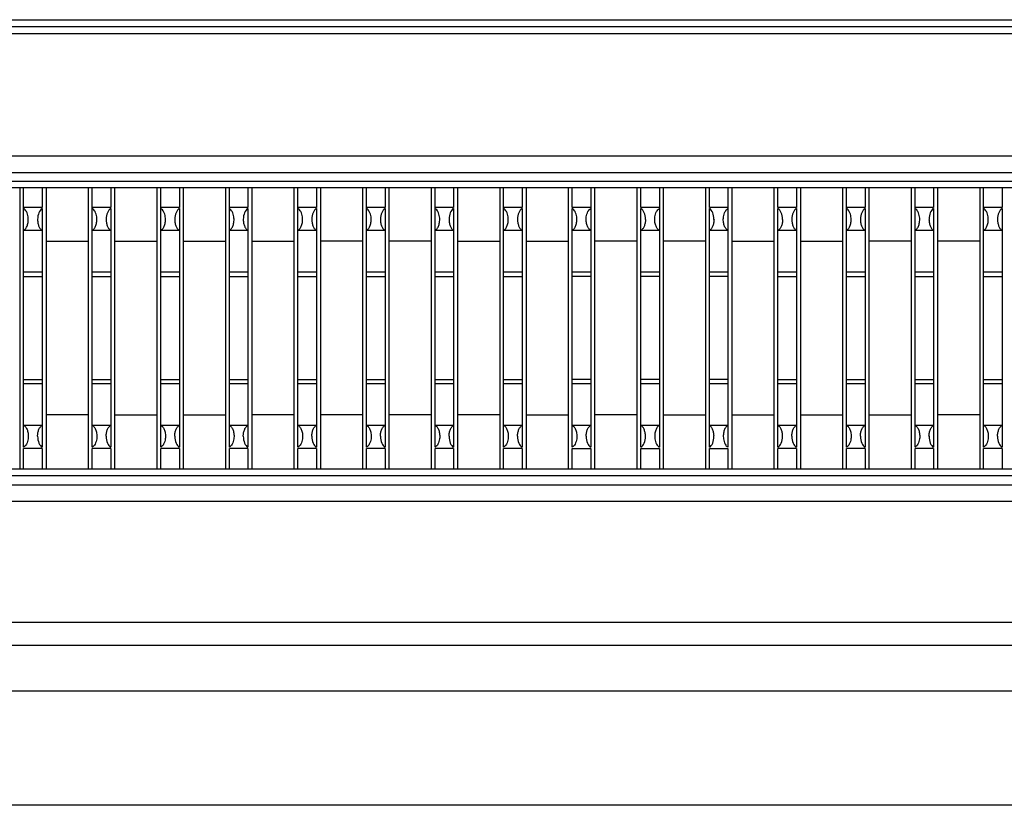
# Model space of a CAD drawing. Header units: inches. Extents: x 0 to 34, y 0 to 22.
# Tile 32 of 55: x 22.91 to 23.334, y 6.203 to 6.541. Entities that reach past the tile are written whole.
import ezdxf

# ---------------------------------------------------------------- set-up
doc = ezdxf.new("R2010")
doc.units = ezdxf.units.IN
doc.header["$LTSCALE"] = 1.87
doc.header["$MEASUREMENT"] = 0
doc.layers.get('0').update_dxf_attribs({"linetype": 'CONTINUOUS'})

msp = doc.modelspace()

# ---------------------------------------------------------------- linework, layer by layer
at = {"color": 7, "linetype": 'CONTINUOUS'}
for p, q in [((21.16824, 6.5411), (24.60515, 6.5411)), ((21.16825, 6.5381), (24.60515, 6.5381)), ((21.16825, 6.5351), (24.60515, 6.5351)), ((21.16789, 6.48245), (24.60549, 6.48245)), ((21.16783, 6.47525), (24.60556, 6.47525)), ((24.60556, 6.4715), (21.16783, 6.4715)), ((24.60571, 6.4687), (21.16768, 6.4687)), ((22.90998, 6.4687), (22.90998, 6.3478)), ((22.91169, 6.35707), (22.91169, 6.4687)), ((22.91968, 6.4687), (22.91968, 6.46022)), ((22.92149, 6.3478), (22.92149, 6.4687)), ((22.93951, 6.4687), (22.93951, 6.3478)), ((22.94122, 6.35707), (22.94122, 6.4687)), ((22.94921, 6.4687), (22.94921, 6.46022)), ((22.95102, 6.3478), (22.95102, 6.4687)), ((22.96903, 6.4687), (22.96903, 6.3478)), ((22.97075, 6.35707), (22.97074, 6.4687)), ((22.97874, 6.4687), (22.97874, 6.46022)), ((22.98055, 6.3478), (22.98055, 6.4687)), ((22.99856, 6.4687), (22.99856, 6.3478)), ((23.00027, 6.35707), (23.00027, 6.4687)), ((23.00826, 6.4687), (23.00827, 6.46022)), ((23.01008, 6.3478), (23.01008, 6.4687)), ((23.02809, 6.4687), (23.02809, 6.3478)), ((23.0298, 6.35707), (23.0298, 6.4687)), ((23.03779, 6.4687), (23.03779, 6.46022)), ((23.0396, 6.3478), (23.0396, 6.4687)), ((23.05762, 6.4687), (23.05762, 6.3478)), ((23.05933, 6.35707), (23.05933, 6.4687)), ((23.06732, 6.4687), (23.06732, 6.46022)), ((23.06913, 6.3478), (23.06913, 6.4687)), ((23.08714, 6.4687), (23.08714, 6.3478)), ((23.08886, 6.35707), (23.08886, 6.4687)), ((23.09685, 6.4687), (23.09685, 6.46022)), ((23.09866, 6.3478), (23.09866, 6.4687)), ((23.11667, 6.4687), (23.11667, 6.3478)), ((23.11838, 6.35707), (23.11838, 6.4687)), ((23.12637, 6.4687), (23.12638, 6.46022)), ((23.12819, 6.3478), (23.12819, 6.4687)), ((23.1462, 6.4687), (23.1462, 6.3478)), ((23.14791, 6.46022), (23.14791, 6.4687)), ((23.1559, 6.4687), (23.1559, 6.35707)), ((23.15771, 6.3478), (23.15771, 6.4687)), ((23.17573, 6.4687), (23.17573, 6.3478)), ((23.17744, 6.46022), (23.17744, 6.4687)), ((23.18543, 6.4687), (23.18543, 6.35707)), ((23.18724, 6.3478), (23.18724, 6.4687)), ((23.20525, 6.4687), (23.20525, 6.3478)), ((23.20697, 6.46022), (23.20697, 6.4687)), ((23.21496, 6.4687), (23.21496, 6.35707)), ((23.21677, 6.3478), (23.21677, 6.4687)), ((23.23478, 6.4687), (23.23478, 6.3478)), ((23.23649, 6.46022), (23.23649, 6.4687)), ((23.24449, 6.4687), (23.24449, 6.46022)), ((23.2463, 6.3478), (23.2463, 6.4687)), ((23.26431, 6.4687), (23.26431, 6.3478)), ((23.26602, 6.35707), (23.26602, 6.4687)), ((23.27401, 6.4687), (23.27401, 6.46022)), ((23.27582, 6.3478), (23.27582, 6.4687)), ((23.29384, 6.4687), (23.29384, 6.3478)), ((23.29555, 6.35707), (23.29555, 6.4687)), ((23.30354, 6.4687), (23.30354, 6.46022)), ((23.30535, 6.3478), (23.30535, 6.4687)), ((23.32337, 6.4687), (23.32337, 6.3478)), ((23.32508, 6.35707), (23.32508, 6.4687)), ((23.33307, 6.4687), (23.33307, 6.46022)), ((22.91968, 6.46022), (22.91169, 6.46022)), ((22.91968, 6.45979), (22.91968, 6.35707)), ((22.94921, 6.46022), (22.94122, 6.46022)), ((22.94921, 6.45979), (22.94921, 6.35707)), ((22.97874, 6.46022), (22.97075, 6.46022)), ((22.97874, 6.45979), (22.97874, 6.35707)), ((23.00827, 6.46022), (23.00027, 6.46022)), ((23.00827, 6.45979), (23.00827, 6.35707)), ((23.03779, 6.46022), (23.0298, 6.46022)), ((23.03779, 6.45979), (23.03779, 6.35707)), ((23.06732, 6.46022), (23.05933, 6.46022)), ((23.06732, 6.45979), (23.06732, 6.35707)), ((23.09685, 6.46022), (23.08886, 6.46022)), ((23.09685, 6.45979), (23.09685, 6.35707)), ((23.12638, 6.46022), (23.11838, 6.46022)), ((23.12638, 6.45979), (23.12638, 6.35707)), ((23.1559, 6.46022), (23.14791, 6.46022)), ((23.14791, 6.35707), (23.14791, 6.45979)), ((23.18543, 6.46022), (23.17744, 6.46022)), ((23.17744, 6.35707), (23.17744, 6.45979)), ((23.21496, 6.46022), (23.20697, 6.46022)), ((23.20697, 6.35707), (23.20697, 6.45979)), ((23.24449, 6.46022), (23.2365, 6.46022)), ((23.2365, 6.35707), (23.2365, 6.45979)), ((23.24449, 6.45979), (23.24449, 6.35707)), ((23.27401, 6.46022), (23.26602, 6.46022)), ((23.27401, 6.45979), (23.27401, 6.35707)), ((23.30354, 6.46022), (23.29555, 6.46022)), ((23.30354, 6.45979), (23.30354, 6.35707)), ((23.33307, 6.46022), (23.32508, 6.46022)), ((23.33307, 6.45979), (23.33307, 6.35707)), ((22.91169, 6.45052), (22.91968, 6.45052)), ((22.94122, 6.45052), (22.94921, 6.45052)), ((22.97075, 6.45052), (22.97874, 6.45052)), ((23.00027, 6.45052), (23.00827, 6.45052)), ((23.0298, 6.45052), (23.03779, 6.45052)), ((23.05933, 6.45052), (23.06732, 6.45052)), ((23.08886, 6.45052), (23.09685, 6.45052)), ((23.11838, 6.45052), (23.12638, 6.45052)), ((23.14791, 6.45052), (23.1559, 6.45052)), ((23.17744, 6.45052), (23.18543, 6.45052)), ((23.20697, 6.45052), (23.21496, 6.45052)), ((23.2365, 6.45052), (23.24449, 6.45052)), ((23.26602, 6.45052), (23.27401, 6.45052)), ((23.29555, 6.45052), (23.30354, 6.45052)), ((23.32508, 6.45052), (23.33307, 6.45052)), ((22.92149, 6.44583), (22.93951, 6.44583)), ((22.95102, 6.44583), (22.96903, 6.44583)), ((22.98055, 6.44583), (22.99856, 6.44583)), ((23.01008, 6.44583), (23.02809, 6.44583)), ((23.05762, 6.44583), (23.0396, 6.44583)), ((23.08714, 6.44583), (23.06913, 6.44583)), ((23.09866, 6.44583), (23.11667, 6.44583)), ((23.12819, 6.44583), (23.1462, 6.44583)), ((23.17573, 6.44583), (23.15771, 6.44583)), ((23.20525, 6.44583), (23.18724, 6.44583)), ((23.21677, 6.44583), (23.23478, 6.44583)), ((23.2463, 6.44583), (23.26431, 6.44583)), ((23.29384, 6.44583), (23.27582, 6.44583)), ((23.32336, 6.44583), (23.30535, 6.44583)), ((22.91968, 6.43238), (22.91169, 6.43238)), ((22.94921, 6.43238), (22.94122, 6.43238)), ((22.97874, 6.43238), (22.97075, 6.43238)), ((23.00827, 6.43238), (23.00027, 6.43238)), ((23.03779, 6.43238), (23.0298, 6.43238)), ((23.06732, 6.43238), (23.05933, 6.43238)), ((23.09685, 6.43238), (23.08886, 6.43238)), ((23.12638, 6.43238), (23.11838, 6.43238)), ((23.1559, 6.43238), (23.14791, 6.43238)), ((23.18543, 6.43238), (23.17744, 6.43238)), ((23.21496, 6.43238), (23.20697, 6.43238)), ((23.24449, 6.43238), (23.23649, 6.43238)), ((23.27401, 6.43238), (23.26602, 6.43238)), ((23.30354, 6.43238), (23.29555, 6.43238)), ((23.33307, 6.43238), (23.32508, 6.43238)), ((22.91169, 6.43058), (22.91968, 6.43058)), ((22.94122, 6.43058), (22.94921, 6.43058)), ((22.97075, 6.43058), (22.97874, 6.43058)), ((23.00027, 6.43058), (23.00827, 6.43058)), ((23.0298, 6.43058), (23.03779, 6.43058)), ((23.05933, 6.43058), (23.06732, 6.43058)), ((23.08886, 6.43058), (23.09685, 6.43058)), ((23.11838, 6.43058), (23.12638, 6.43058)), ((23.1559, 6.43058), (23.14791, 6.43058)), ((23.18543, 6.43058), (23.17744, 6.43058)), ((23.21496, 6.43058), (23.20697, 6.43058)), ((23.23649, 6.43058), (23.24449, 6.43058)), ((23.26602, 6.43058), (23.27401, 6.43058)), ((23.29555, 6.43058), (23.30354, 6.43058)), ((23.32508, 6.43058), (23.33307, 6.43058)), ((22.91169, 6.38628), (22.91968, 6.38628)), ((22.94122, 6.38628), (22.94921, 6.38628)), ((22.97075, 6.38628), (22.97874, 6.38628)), ((23.00027, 6.38628), (23.00827, 6.38628)), ((23.0298, 6.38628), (23.03779, 6.38628)), ((23.05933, 6.38628), (23.06732, 6.38628)), ((23.08886, 6.38628), (23.09685, 6.38628)), ((23.11838, 6.38628), (23.12638, 6.38628)), ((23.1559, 6.38628), (23.14791, 6.38628)), ((23.18543, 6.38628), (23.17744, 6.38628)), ((23.21496, 6.38628), (23.20697, 6.38628)), ((23.23649, 6.38628), (23.24449, 6.38628)), ((23.26602, 6.38628), (23.27401, 6.38628)), ((23.29555, 6.38628), (23.30354, 6.38628)), ((23.32508, 6.38628), (23.33307, 6.38628)), ((22.91169, 6.38448), (22.91968, 6.38448)), ((22.94122, 6.38448), (22.94921, 6.38448)), ((22.97075, 6.38448), (22.97874, 6.38448)), ((23.00027, 6.38448), (23.00827, 6.38448)), ((23.0298, 6.38448), (23.03779, 6.38448)), ((23.05933, 6.38448), (23.06732, 6.38448)), ((23.08886, 6.38448), (23.09685, 6.38448)), ((23.11838, 6.38448), (23.12638, 6.38448)), ((23.14791, 6.38448), (23.1559, 6.38448)), ((23.17744, 6.38448), (23.18543, 6.38448)), ((23.20697, 6.38448), (23.21496, 6.38448)), ((23.23649, 6.38448), (23.24449, 6.38448)), ((23.26602, 6.38448), (23.27401, 6.38448)), ((23.29555, 6.38448), (23.30354, 6.38448)), ((23.32508, 6.38448), (23.33307, 6.38448)), ((22.93951, 6.37103), (22.92149, 6.37103)), ((22.95102, 6.37103), (22.96903, 6.37103)), ((22.98055, 6.37103), (22.99856, 6.37103)), ((23.02809, 6.37103), (23.01008, 6.37103)), ((23.05762, 6.37103), (23.0396, 6.37103)), ((23.08714, 6.37103), (23.06913, 6.37103)), ((23.11667, 6.37103), (23.09866, 6.37103)), ((23.12819, 6.37103), (23.1462, 6.37103)), ((23.17573, 6.37103), (23.15771, 6.37103)), ((23.18724, 6.37103), (23.20525, 6.37103)), ((23.21677, 6.37103), (23.23478, 6.37103)), ((23.2463, 6.37103), (23.26431, 6.37103)), ((23.27582, 6.37103), (23.29384, 6.37103)), ((23.32336, 6.37103), (23.30535, 6.37103)), ((22.91968, 6.36634), (22.91169, 6.36634)), ((22.94921, 6.36634), (22.94122, 6.36634)), ((22.97874, 6.36634), (22.97075, 6.36634)), ((23.00827, 6.36634), (23.00027, 6.36634)), ((23.03779, 6.36634), (23.0298, 6.36634)), ((23.06732, 6.36634), (23.05933, 6.36634)), ((23.09685, 6.36634), (23.08886, 6.36634)), ((23.12638, 6.36634), (23.11838, 6.36634)), ((23.1559, 6.36634), (23.14791, 6.36634)), ((23.18543, 6.36634), (23.17744, 6.36634)), ((23.21496, 6.36634), (23.20697, 6.36634)), ((23.24449, 6.36634), (23.2365, 6.36634)), ((23.27401, 6.36634), (23.26602, 6.36634)), ((23.30354, 6.36634), (23.29555, 6.36634)), ((23.33307, 6.36634), (23.32508, 6.36634)), ((22.91169, 6.3478), (22.91169, 6.35648)), ((22.91968, 6.35648), (22.91169, 6.35648)), ((22.91968, 6.35648), (22.91968, 6.3478)), ((22.94122, 6.3478), (22.94122, 6.35648)), ((22.94921, 6.35648), (22.94122, 6.35648)), ((22.94921, 6.35648), (22.94921, 6.3478)), ((22.97074, 6.3478), (22.97075, 6.35648)), ((22.97874, 6.35648), (22.97075, 6.35648)), ((22.97874, 6.35648), (22.97874, 6.3478)), ((23.00027, 6.3478), (23.00027, 6.35648)), ((23.00827, 6.35648), (23.00027, 6.35648)), ((23.00827, 6.35648), (23.00826, 6.3478)), ((23.0298, 6.3478), (23.0298, 6.35648)), ((23.03779, 6.35648), (23.0298, 6.35648)), ((23.03779, 6.35648), (23.03779, 6.3478)), ((23.05933, 6.3478), (23.05933, 6.35648)), ((23.06732, 6.35648), (23.05933, 6.35648)), ((23.06732, 6.35648), (23.06732, 6.3478)), ((23.08886, 6.3478), (23.08886, 6.35648)), ((23.09685, 6.35648), (23.08886, 6.35648)), ((23.09685, 6.35648), (23.09685, 6.3478)), ((23.11838, 6.3478), (23.11838, 6.35648)), ((23.12638, 6.35648), (23.11838, 6.35648)), ((23.12638, 6.35648), (23.12637, 6.3478)), ((23.14791, 6.3478), (23.14791, 6.35648)), ((23.14791, 6.35648), (23.1559, 6.35648)), ((23.1559, 6.35648), (23.1559, 6.3478)), ((23.17744, 6.35648), (23.18543, 6.35648)), ((23.17744, 6.3478), (23.17744, 6.35648)), ((23.18543, 6.35648), (23.18543, 6.3478)), ((23.20697, 6.35648), (23.21496, 6.35648)), ((23.20697, 6.3478), (23.20697, 6.35648)), ((23.21496, 6.35648), (23.21496, 6.3478)), ((23.23649, 6.3478), (23.23649, 6.35648)), ((23.24449, 6.35648), (23.2365, 6.35648)), ((23.24449, 6.35648), (23.24449, 6.3478)), ((23.27401, 6.35648), (23.26602, 6.35648)), ((23.26602, 6.3478), (23.26602, 6.35648)), ((23.27401, 6.35648), (23.27401, 6.3478)), ((23.30354, 6.35648), (23.29555, 6.35648)), ((23.29555, 6.3478), (23.29555, 6.35648)), ((23.30354, 6.35648), (23.30354, 6.3478)), ((23.33307, 6.35648), (23.32508, 6.35648)), ((23.32508, 6.3478), (23.32508, 6.35648)), ((23.33307, 6.35648), (23.33307, 6.3478)), ((21.16914, 6.3478), (24.60325, 6.3478)), ((21.16914, 6.34495), (24.60325, 6.34495)), ((24.60335, 6.34066), (21.16905, 6.34066)), ((24.60335, 6.33373), (21.16905, 6.33373)), ((24.3962, 6.28158), (21.3762, 6.28158)), ((20.43455, 6.2718), (25.33784, 6.2718)), ((20.43455, 6.25224), (25.33784, 6.25224)), ((25.26559, 6.20291), (20.5068, 6.20291))]:
    msp.add_line(p, q, dxfattribs=at)
for centre, ratio, start_param, end_param in [((22.92053, 6.45509), 0.577339, 0.30109, 1.570796), ((22.95005, 6.45509), 0.577339, 0.30109, 1.570796), ((22.97958, 6.45509), 0.577339, 0.30109, 1.570796), ((23.00911, 6.45509), 0.577339, 0.30109, 1.570796), ((23.03864, 6.45509), 0.577339, 0.30109, 1.570796), ((23.06817, 6.45509), 0.577339, 0.30109, 1.570796), ((23.09769, 6.45509), 0.577339, 0.30109, 1.570796), ((23.12722, 6.45509), 0.577339, 0.30109, 1.570796), ((23.1766, 6.45509), 0.577362, -1.570796, -0.30109), ((23.20612, 6.45509), 0.577362, -1.570796, -0.30109), ((23.23565, 6.45509), 0.577362, -1.570796, -0.30109), ((23.24533, 6.45509), 0.577339, 0.30109, 1.570796), ((23.27486, 6.45509), 0.577339, 0.30109, 1.570796), ((23.30439, 6.45509), 0.577339, 0.30109, 1.570796), ((23.33391, 6.45509), 0.577339, 0.30109, 1.570796), ((22.92053, 6.36177), 0.577339, -4.712389, -3.442683), ((22.95005, 6.36177), 0.577339, -4.712389, -3.442683), ((22.97958, 6.36177), 0.577339, -4.712389, -3.442683), ((23.00911, 6.36177), 0.577339, -4.712389, -3.442683), ((23.03864, 6.36177), 0.577339, -4.712389, -3.442683), ((23.06817, 6.36177), 0.577339, -4.712389, -3.442683), ((23.09769, 6.36177), 0.577339, -4.712389, -3.442683), ((23.12722, 6.36177), 0.577339, -4.712389, -3.442683), ((23.15675, 6.36177), 0.577339, 1.570796, 2.840502), ((23.1766, 6.36177), 0.577362, -2.840502, -1.570796), ((23.20612, 6.36177), 0.577362, -2.840502, -1.570796), ((23.23565, 6.36177), 0.577362, -2.840502, -1.570796), ((23.24533, 6.36177), 0.577339, -4.712389, -3.442683), ((23.27486, 6.36177), 0.577339, -4.712389, -3.442683), ((23.30439, 6.36177), 0.577339, -4.712389, -3.442683), ((23.33391, 6.36177), 0.577339, -4.712389, -3.442683)]:
    msp.add_ellipse(centre, major_axis=(0, 0.00492), ratio=ratio, start_param=start_param, end_param=end_param, dxfattribs=at)
for points, knots in [([(22.91362, 6.4562), (22.91351, 6.457), (22.91314, 6.45836), (22.91221, 6.45951), (22.91169, 6.45979)], [0, 0, 0, 0, 0.577983, 1, 1, 1, 1]), ([(22.94315, 6.4562), (22.94304, 6.457), (22.94267, 6.45836), (22.94174, 6.45951), (22.94122, 6.45979)], [0, 0, 0, 0, 0.577983, 1, 1, 1, 1]), ([(22.97267, 6.4562), (22.97257, 6.457), (22.9722, 6.45836), (22.97126, 6.45951), (22.97075, 6.45979)], [0, 0, 0, 0, 0.577983, 1, 1, 1, 1]), ([(23.0022, 6.4562), (23.00209, 6.457), (23.00173, 6.45836), (23.00079, 6.45951), (23.00027, 6.45979)], [0, 0, 0, 0, 0.577983, 1, 1, 1, 1]), ([(23.03173, 6.4562), (23.03162, 6.457), (23.03125, 6.45836), (23.03032, 6.45951), (23.0298, 6.45979)], [0, 0, 0, 0, 0.577983, 1, 1, 1, 1]), ([(23.06126, 6.4562), (23.06115, 6.457), (23.06078, 6.45836), (23.05985, 6.45951), (23.05933, 6.45979)], [0, 0, 0, 0, 0.577983, 1, 1, 1, 1]), ([(23.09078, 6.4562), (23.09068, 6.457), (23.09031, 6.45836), (23.08938, 6.45951), (23.08886, 6.45979)], [0, 0, 0, 0, 0.577983, 1, 1, 1, 1]), ([(23.12031, 6.4562), (23.12021, 6.457), (23.11984, 6.45836), (23.1189, 6.45951), (23.11838, 6.45979)], [0, 0, 0, 0, 0.577983, 1, 1, 1, 1]), ([(23.14984, 6.4562), (23.14973, 6.457), (23.14936, 6.45836), (23.14843, 6.45951), (23.14791, 6.45979)], [0, 0, 0, 0, 0.577983, 1, 1, 1, 1]), ([(23.15398, 6.4562), (23.15408, 6.457), (23.15445, 6.45836), (23.15539, 6.45951), (23.1559, 6.45979)], [0, 0, 0, 0, 0.577987, 1, 1, 1, 1]), ([(23.18351, 6.4562), (23.18361, 6.457), (23.18398, 6.45836), (23.18491, 6.45951), (23.18543, 6.45979)], [0, 0, 0, 0, 0.577987, 1, 1, 1, 1]), ([(23.21303, 6.4562), (23.21314, 6.457), (23.21351, 6.45836), (23.21444, 6.45951), (23.21496, 6.45979)], [0, 0, 0, 0, 0.577987, 1, 1, 1, 1]), ([(23.26795, 6.4562), (23.26784, 6.457), (23.26747, 6.45836), (23.26654, 6.45951), (23.26602, 6.45979)], [0, 0, 0, 0, 0.577983, 1, 1, 1, 1]), ([(23.29748, 6.4562), (23.29737, 6.457), (23.297, 6.45836), (23.29607, 6.45951), (23.29555, 6.45979)], [0, 0, 0, 0, 0.577983, 1, 1, 1, 1]), ([(23.327, 6.4562), (23.3269, 6.457), (23.32653, 6.45836), (23.3256, 6.45951), (23.32508, 6.45979)], [0, 0, 0, 0, 0.577983, 1, 1, 1, 1]), ([(22.91169, 6.45034), (22.91202, 6.45057), (22.9127, 6.4512), (22.91337, 6.45258), (22.91373, 6.4543), (22.9137, 6.45556), (22.91362, 6.4562)], [0, 0, 0, 0, 0.186735, 0.42041, 0.701239, 1, 1, 1, 1]), ([(22.91768, 6.45509), (22.91768, 6.45455), (22.91778, 6.45351), (22.9182, 6.45212), (22.91875, 6.45118), (22.91928, 6.45065), (22.91955, 6.45045), (22.91968, 6.45036)], [0, 0, 0, 0, 0.305279, 0.58036, 0.810246, 0.908711, 1, 1, 1, 1]), ([(22.94122, 6.45034), (22.94155, 6.45057), (22.94223, 6.4512), (22.9429, 6.45258), (22.94325, 6.4543), (22.94323, 6.45556), (22.94315, 6.4562)], [0, 0, 0, 0, 0.186735, 0.42041, 0.701239, 1, 1, 1, 1]), ([(22.94721, 6.45509), (22.94721, 6.45455), (22.94731, 6.45351), (22.94773, 6.45212), (22.94828, 6.45118), (22.9488, 6.45065), (22.94908, 6.45045), (22.94921, 6.45036)], [0, 0, 0, 0, 0.305279, 0.58036, 0.810246, 0.908711, 1, 1, 1, 1]), ([(22.97075, 6.45034), (22.97108, 6.45057), (22.97176, 6.4512), (22.97242, 6.45258), (22.97278, 6.4543), (22.97276, 6.45556), (22.97267, 6.4562)], [0, 0, 0, 0, 0.186735, 0.42041, 0.701239, 1, 1, 1, 1]), ([(22.97674, 6.45509), (22.97674, 6.45455), (22.97684, 6.45351), (22.97726, 6.45212), (22.9778, 6.45118), (22.97833, 6.45065), (22.97861, 6.45045), (22.97874, 6.45036)], [0, 0, 0, 0, 0.305279, 0.58036, 0.810246, 0.908711, 1, 1, 1, 1]), ([(23.00027, 6.45034), (23.0006, 6.45057), (23.00128, 6.4512), (23.00195, 6.45258), (23.00231, 6.4543), (23.00229, 6.45556), (23.0022, 6.4562)], [0, 0, 0, 0, 0.186735, 0.42041, 0.701239, 1, 1, 1, 1]), ([(23.00627, 6.45509), (23.00627, 6.45455), (23.00636, 6.45351), (23.00678, 6.45212), (23.00733, 6.45118), (23.00786, 6.45065), (23.00813, 6.45045), (23.00827, 6.45036)], [0, 0, 0, 0, 0.305279, 0.58036, 0.810246, 0.908711, 1, 1, 1, 1]), ([(23.0298, 6.45034), (23.03013, 6.45057), (23.03081, 6.4512), (23.03148, 6.45258), (23.03184, 6.4543), (23.03181, 6.45556), (23.03173, 6.4562)], [0, 0, 0, 0, 0.186735, 0.42041, 0.701239, 1, 1, 1, 1]), ([(23.03579, 6.45509), (23.03579, 6.45455), (23.03589, 6.45351), (23.03631, 6.45212), (23.03686, 6.45118), (23.03739, 6.45065), (23.03766, 6.45045), (23.03779, 6.45036)], [0, 0, 0, 0, 0.305279, 0.58036, 0.810246, 0.908711, 1, 1, 1, 1]), ([(23.05933, 6.45034), (23.05966, 6.45057), (23.06034, 6.4512), (23.06101, 6.45258), (23.06136, 6.4543), (23.06134, 6.45556), (23.06126, 6.4562)], [0, 0, 0, 0, 0.186735, 0.42041, 0.701239, 1, 1, 1, 1]), ([(23.06532, 6.45509), (23.06532, 6.45455), (23.06542, 6.45351), (23.06584, 6.45212), (23.06639, 6.45118), (23.06692, 6.45065), (23.06719, 6.45045), (23.06732, 6.45036)], [0, 0, 0, 0, 0.305279, 0.58036, 0.810246, 0.908711, 1, 1, 1, 1]), ([(23.08886, 6.45034), (23.08919, 6.45057), (23.08987, 6.4512), (23.09053, 6.45258), (23.09089, 6.4543), (23.09087, 6.45556), (23.09078, 6.4562)], [0, 0, 0, 0, 0.186735, 0.42041, 0.701239, 1, 1, 1, 1]), ([(23.09485, 6.45509), (23.09485, 6.45455), (23.09495, 6.45351), (23.09537, 6.45212), (23.09591, 6.45118), (23.09644, 6.45065), (23.09672, 6.45045), (23.09685, 6.45036)], [0, 0, 0, 0, 0.305279, 0.58036, 0.810246, 0.908711, 1, 1, 1, 1]), ([(23.11838, 6.45034), (23.11871, 6.45057), (23.11939, 6.4512), (23.12006, 6.45258), (23.12042, 6.4543), (23.1204, 6.45556), (23.12031, 6.4562)], [0, 0, 0, 0, 0.186735, 0.42041, 0.701239, 1, 1, 1, 1]), ([(23.12438, 6.45509), (23.12438, 6.45455), (23.12447, 6.45351), (23.12489, 6.45212), (23.12544, 6.45118), (23.12597, 6.45065), (23.12624, 6.45045), (23.12638, 6.45036)], [0, 0, 0, 0, 0.305279, 0.58036, 0.810246, 0.908711, 1, 1, 1, 1]), ([(23.14791, 6.45034), (23.14824, 6.45057), (23.14892, 6.4512), (23.14959, 6.45258), (23.14995, 6.4543), (23.14992, 6.45556), (23.14984, 6.4562)], [0, 0, 0, 0, 0.186735, 0.42041, 0.701239, 1, 1, 1, 1]), ([(23.1559, 6.45034), (23.15558, 6.45057), (23.1549, 6.4512), (23.15423, 6.45258), (23.15387, 6.4543), (23.15389, 6.45556), (23.15398, 6.4562)], [0, 0, 0, 0, 0.186732, 0.420406, 0.701236, 1, 1, 1, 1]), ([(23.17944, 6.45509), (23.17944, 6.45455), (23.17934, 6.45351), (23.17892, 6.45212), (23.17838, 6.45118), (23.17785, 6.45065), (23.17757, 6.45045), (23.17744, 6.45036)], [0, 0, 0, 0, 0.305276, 0.580356, 0.810243, 0.908709, 1, 1, 1, 1]), ([(23.18543, 6.45034), (23.1851, 6.45057), (23.18442, 6.4512), (23.18376, 6.45258), (23.1834, 6.4543), (23.18342, 6.45556), (23.18351, 6.4562)], [0, 0, 0, 0, 0.186732, 0.420406, 0.701236, 1, 1, 1, 1]), ([(23.20897, 6.45509), (23.20897, 6.45455), (23.20887, 6.45351), (23.20845, 6.45212), (23.2079, 6.45118), (23.20737, 6.45065), (23.2071, 6.45045), (23.20697, 6.45036)], [0, 0, 0, 0, 0.305276, 0.580356, 0.810243, 0.908709, 1, 1, 1, 1]), ([(23.21496, 6.45034), (23.21463, 6.45057), (23.21395, 6.4512), (23.21328, 6.45258), (23.21293, 6.4543), (23.21295, 6.45556), (23.21303, 6.4562)], [0, 0, 0, 0, 0.186732, 0.420406, 0.701236, 1, 1, 1, 1]), ([(23.2385, 6.45509), (23.2385, 6.45455), (23.2384, 6.45351), (23.23798, 6.45212), (23.23743, 6.45118), (23.2369, 6.45065), (23.23663, 6.45045), (23.2365, 6.45036)], [0, 0, 0, 0, 0.305276, 0.580356, 0.810243, 0.908709, 1, 1, 1, 1]), ([(23.24249, 6.45509), (23.24249, 6.45455), (23.24258, 6.45351), (23.243, 6.45212), (23.24355, 6.45118), (23.24408, 6.45065), (23.24435, 6.45045), (23.24449, 6.45036)], [0, 0, 0, 0, 0.305279, 0.58036, 0.810246, 0.908711, 1, 1, 1, 1]), ([(23.26602, 6.45034), (23.26635, 6.45057), (23.26703, 6.4512), (23.2677, 6.45258), (23.26806, 6.4543), (23.26803, 6.45556), (23.26795, 6.4562)], [0, 0, 0, 0, 0.186735, 0.42041, 0.701239, 1, 1, 1, 1]), ([(23.27201, 6.45509), (23.27201, 6.45455), (23.27211, 6.45351), (23.27253, 6.45212), (23.27308, 6.45118), (23.27361, 6.45065), (23.27388, 6.45045), (23.27401, 6.45036)], [0, 0, 0, 0, 0.305279, 0.58036, 0.810246, 0.908711, 1, 1, 1, 1]), ([(23.29555, 6.45034), (23.29588, 6.45057), (23.29656, 6.4512), (23.29723, 6.45258), (23.29758, 6.4543), (23.29756, 6.45556), (23.29748, 6.4562)], [0, 0, 0, 0, 0.186735, 0.42041, 0.701239, 1, 1, 1, 1]), ([(23.30154, 6.45509), (23.30154, 6.45455), (23.30164, 6.45351), (23.30206, 6.45212), (23.30261, 6.45118), (23.30314, 6.45065), (23.30341, 6.45045), (23.30354, 6.45036)], [0, 0, 0, 0, 0.305279, 0.58036, 0.810246, 0.908711, 1, 1, 1, 1]), ([(23.32508, 6.45034), (23.32541, 6.45057), (23.32609, 6.4512), (23.32675, 6.45258), (23.32711, 6.4543), (23.32709, 6.45556), (23.327, 6.4562)], [0, 0, 0, 0, 0.186735, 0.42041, 0.701239, 1, 1, 1, 1]), ([(23.33107, 6.45509), (23.33107, 6.45455), (23.33117, 6.45351), (23.33159, 6.45212), (23.33213, 6.45118), (23.33266, 6.45065), (23.33294, 6.45045), (23.33307, 6.45036)], [0, 0, 0, 0, 0.305279, 0.58036, 0.810246, 0.908711, 1, 1, 1, 1]), ([(22.91169, 6.36652), (22.91202, 6.36629), (22.9127, 6.36566), (22.91337, 6.36428), (22.91373, 6.36256), (22.9137, 6.3613), (22.91362, 6.36066)], [0, 0, 0, 0, 0.186735, 0.42041, 0.701238, 1, 1, 1, 1]), ([(22.91768, 6.36177), (22.91768, 6.36231), (22.91778, 6.36335), (22.9182, 6.36474), (22.91875, 6.36568), (22.91928, 6.36621), (22.91955, 6.36641), (22.91968, 6.3665)], [0, 0, 0, 0, 0.305279, 0.580359, 0.810246, 0.908711, 1, 1, 1, 1]), ([(22.94122, 6.36652), (22.94155, 6.36629), (22.94223, 6.36566), (22.9429, 6.36428), (22.94325, 6.36256), (22.94323, 6.3613), (22.94315, 6.36066)], [0, 0, 0, 0, 0.186735, 0.42041, 0.701238, 1, 1, 1, 1]), ([(22.94721, 6.36177), (22.94721, 6.36231), (22.94731, 6.36335), (22.94773, 6.36474), (22.94828, 6.36568), (22.9488, 6.36621), (22.94908, 6.36641), (22.94921, 6.3665)], [0, 0, 0, 0, 0.305279, 0.580359, 0.810246, 0.908711, 1, 1, 1, 1]), ([(22.97075, 6.36652), (22.97108, 6.36629), (22.97176, 6.36566), (22.97242, 6.36428), (22.97278, 6.36256), (22.97276, 6.3613), (22.97267, 6.36066)], [0, 0, 0, 0, 0.186735, 0.42041, 0.701238, 1, 1, 1, 1]), ([(22.97674, 6.36177), (22.97674, 6.36231), (22.97684, 6.36335), (22.97726, 6.36474), (22.9778, 6.36568), (22.97833, 6.36621), (22.97861, 6.36641), (22.97874, 6.3665)], [0, 0, 0, 0, 0.305279, 0.580359, 0.810246, 0.908711, 1, 1, 1, 1]), ([(23.00027, 6.36652), (23.0006, 6.36629), (23.00128, 6.36566), (23.00195, 6.36428), (23.00231, 6.36256), (23.00229, 6.3613), (23.0022, 6.36066)], [0, 0, 0, 0, 0.186735, 0.42041, 0.701238, 1, 1, 1, 1]), ([(23.00627, 6.36177), (23.00627, 6.36231), (23.00636, 6.36335), (23.00678, 6.36474), (23.00733, 6.36568), (23.00786, 6.36621), (23.00813, 6.36641), (23.00827, 6.3665)], [0, 0, 0, 0, 0.305279, 0.580359, 0.810246, 0.908711, 1, 1, 1, 1]), ([(23.0298, 6.36652), (23.03013, 6.36629), (23.03081, 6.36566), (23.03148, 6.36428), (23.03184, 6.36256), (23.03181, 6.3613), (23.03173, 6.36066)], [0, 0, 0, 0, 0.186735, 0.42041, 0.701238, 1, 1, 1, 1]), ([(23.03579, 6.36177), (23.03579, 6.36231), (23.03589, 6.36335), (23.03631, 6.36474), (23.03686, 6.36568), (23.03739, 6.36621), (23.03766, 6.36641), (23.03779, 6.3665)], [0, 0, 0, 0, 0.305279, 0.580359, 0.810246, 0.908711, 1, 1, 1, 1]), ([(23.05933, 6.36652), (23.05966, 6.36629), (23.06034, 6.36566), (23.06101, 6.36428), (23.06136, 6.36256), (23.06134, 6.3613), (23.06126, 6.36066)], [0, 0, 0, 0, 0.186735, 0.42041, 0.701238, 1, 1, 1, 1]), ([(23.06532, 6.36177), (23.06532, 6.36231), (23.06542, 6.36335), (23.06584, 6.36474), (23.06639, 6.36568), (23.06692, 6.36621), (23.06719, 6.36641), (23.06732, 6.3665)], [0, 0, 0, 0, 0.305279, 0.580359, 0.810246, 0.908711, 1, 1, 1, 1]), ([(23.08886, 6.36652), (23.08919, 6.36629), (23.08987, 6.36566), (23.09053, 6.36428), (23.09089, 6.36256), (23.09087, 6.3613), (23.09078, 6.36066)], [0, 0, 0, 0, 0.186735, 0.42041, 0.701238, 1, 1, 1, 1]), ([(23.09485, 6.36177), (23.09485, 6.36231), (23.09495, 6.36335), (23.09537, 6.36474), (23.09591, 6.36568), (23.09644, 6.36621), (23.09672, 6.36641), (23.09685, 6.3665)], [0, 0, 0, 0, 0.305279, 0.580359, 0.810246, 0.908711, 1, 1, 1, 1]), ([(23.11838, 6.36652), (23.11871, 6.36629), (23.11939, 6.36566), (23.12006, 6.36428), (23.12042, 6.36256), (23.1204, 6.3613), (23.12031, 6.36066)], [0, 0, 0, 0, 0.186735, 0.42041, 0.701238, 1, 1, 1, 1]), ([(23.12438, 6.36177), (23.12438, 6.36231), (23.12447, 6.36335), (23.12489, 6.36474), (23.12544, 6.36568), (23.12597, 6.36621), (23.12624, 6.36641), (23.12638, 6.3665)], [0, 0, 0, 0, 0.305279, 0.580359, 0.810246, 0.908711, 1, 1, 1, 1]), ([(23.14791, 6.36652), (23.14824, 6.36629), (23.14892, 6.36566), (23.14959, 6.36428), (23.14995, 6.36256), (23.14992, 6.3613), (23.14984, 6.36066)], [0, 0, 0, 0, 0.186735, 0.42041, 0.701238, 1, 1, 1, 1]), ([(23.1539, 6.36177), (23.1539, 6.36231), (23.154, 6.36335), (23.15442, 6.36474), (23.15497, 6.36568), (23.1555, 6.36621), (23.15577, 6.36641), (23.1559, 6.3665)], [0, 0, 0, 0, 0.305279, 0.580359, 0.810246, 0.908711, 1, 1, 1, 1]), ([(23.17944, 6.36177), (23.17944, 6.36231), (23.17934, 6.36335), (23.17892, 6.36474), (23.17838, 6.36568), (23.17785, 6.36621), (23.17757, 6.36641), (23.17744, 6.3665)], [0, 0, 0, 0, 0.305277, 0.580356, 0.810243, 0.908709, 1, 1, 1, 1]), ([(23.18543, 6.36652), (23.1851, 6.36629), (23.18442, 6.36566), (23.18376, 6.36428), (23.1834, 6.36256), (23.18342, 6.3613), (23.18351, 6.36066)], [0, 0, 0, 0, 0.186732, 0.420407, 0.701237, 1, 1, 1, 1]), ([(23.20897, 6.36177), (23.20897, 6.36231), (23.20887, 6.36335), (23.20845, 6.36474), (23.2079, 6.36568), (23.20737, 6.36621), (23.2071, 6.36641), (23.20697, 6.3665)], [0, 0, 0, 0, 0.305277, 0.580356, 0.810243, 0.908709, 1, 1, 1, 1]), ([(23.21496, 6.36652), (23.21463, 6.36629), (23.21395, 6.36566), (23.21328, 6.36428), (23.21293, 6.36256), (23.21295, 6.3613), (23.21303, 6.36066)], [0, 0, 0, 0, 0.186732, 0.420407, 0.701237, 1, 1, 1, 1]), ([(23.2385, 6.36177), (23.2385, 6.36231), (23.2384, 6.36335), (23.23798, 6.36474), (23.23743, 6.36568), (23.2369, 6.36621), (23.23663, 6.36641), (23.2365, 6.3665)], [0, 0, 0, 0, 0.305277, 0.580356, 0.810243, 0.908709, 1, 1, 1, 1]), ([(23.24249, 6.36177), (23.24249, 6.36231), (23.24258, 6.36335), (23.243, 6.36474), (23.24355, 6.36568), (23.24408, 6.36621), (23.24435, 6.36641), (23.24449, 6.3665)], [0, 0, 0, 0, 0.305279, 0.580359, 0.810246, 0.908711, 1, 1, 1, 1]), ([(23.26602, 6.36652), (23.26635, 6.36629), (23.26703, 6.36566), (23.2677, 6.36428), (23.26806, 6.36256), (23.26803, 6.3613), (23.26795, 6.36066)], [0, 0, 0, 0, 0.186735, 0.42041, 0.701238, 1, 1, 1, 1]), ([(23.27201, 6.36177), (23.27201, 6.36231), (23.27211, 6.36335), (23.27253, 6.36474), (23.27308, 6.36568), (23.27361, 6.36621), (23.27388, 6.36641), (23.27401, 6.3665)], [0, 0, 0, 0, 0.305279, 0.580359, 0.810246, 0.908711, 1, 1, 1, 1]), ([(23.29555, 6.36652), (23.29588, 6.36629), (23.29656, 6.36566), (23.29723, 6.36428), (23.29758, 6.36256), (23.29756, 6.3613), (23.29748, 6.36066)], [0, 0, 0, 0, 0.186735, 0.42041, 0.701238, 1, 1, 1, 1]), ([(23.30154, 6.36177), (23.30154, 6.36231), (23.30164, 6.36335), (23.30206, 6.36474), (23.30261, 6.36568), (23.30314, 6.36621), (23.30341, 6.36641), (23.30354, 6.3665)], [0, 0, 0, 0, 0.305279, 0.580359, 0.810246, 0.908711, 1, 1, 1, 1]), ([(23.32508, 6.36652), (23.32541, 6.36629), (23.32609, 6.36566), (23.32675, 6.36428), (23.32711, 6.36256), (23.32709, 6.3613), (23.327, 6.36066)], [0, 0, 0, 0, 0.186735, 0.42041, 0.701238, 1, 1, 1, 1]), ([(23.33107, 6.36177), (23.33107, 6.36231), (23.33117, 6.36335), (23.33159, 6.36474), (23.33213, 6.36568), (23.33266, 6.36621), (23.33294, 6.36641), (23.33307, 6.3665)], [0, 0, 0, 0, 0.305279, 0.580359, 0.810246, 0.908711, 1, 1, 1, 1]), ([(22.91362, 6.36066), (22.91351, 6.35986), (22.91314, 6.3585), (22.91221, 6.35735), (22.91169, 6.35707)], [0, 0, 0, 0, 0.577984, 1, 1, 1, 1]), ([(22.94315, 6.36066), (22.94304, 6.35986), (22.94267, 6.3585), (22.94174, 6.35735), (22.94122, 6.35707)], [0, 0, 0, 0, 0.577984, 1, 1, 1, 1]), ([(22.97267, 6.36066), (22.97257, 6.35986), (22.9722, 6.3585), (22.97126, 6.35735), (22.97075, 6.35707)], [0, 0, 0, 0, 0.577984, 1, 1, 1, 1]), ([(23.0022, 6.36066), (23.00209, 6.35986), (23.00173, 6.3585), (23.00079, 6.35735), (23.00027, 6.35707)], [0, 0, 0, 0, 0.577984, 1, 1, 1, 1]), ([(23.03173, 6.36066), (23.03162, 6.35986), (23.03125, 6.3585), (23.03032, 6.35735), (23.0298, 6.35707)], [0, 0, 0, 0, 0.577984, 1, 1, 1, 1]), ([(23.06126, 6.36066), (23.06115, 6.35986), (23.06078, 6.3585), (23.05985, 6.35735), (23.05933, 6.35707)], [0, 0, 0, 0, 0.577984, 1, 1, 1, 1]), ([(23.09078, 6.36066), (23.09068, 6.35986), (23.09031, 6.3585), (23.08938, 6.35735), (23.08886, 6.35707)], [0, 0, 0, 0, 0.577984, 1, 1, 1, 1]), ([(23.12031, 6.36066), (23.12021, 6.35986), (23.11984, 6.3585), (23.1189, 6.35735), (23.11838, 6.35707)], [0, 0, 0, 0, 0.577984, 1, 1, 1, 1]), ([(23.14984, 6.36066), (23.14973, 6.35986), (23.14936, 6.3585), (23.14843, 6.35735), (23.14791, 6.35707)], [0, 0, 0, 0, 0.577984, 1, 1, 1, 1]), ([(23.18351, 6.36066), (23.18361, 6.35986), (23.18398, 6.3585), (23.18491, 6.35735), (23.18543, 6.35707)], [0, 0, 0, 0, 0.577987, 1, 1, 1, 1]), ([(23.21303, 6.36066), (23.21314, 6.35986), (23.21351, 6.3585), (23.21444, 6.35735), (23.21496, 6.35707)], [0, 0, 0, 0, 0.577987, 1, 1, 1, 1]), ([(23.26795, 6.36066), (23.26784, 6.35986), (23.26747, 6.3585), (23.26654, 6.35735), (23.26602, 6.35707)], [0, 0, 0, 0, 0.577984, 1, 1, 1, 1]), ([(23.29748, 6.36066), (23.29737, 6.35986), (23.297, 6.3585), (23.29607, 6.35735), (23.29555, 6.35707)], [0, 0, 0, 0, 0.577984, 1, 1, 1, 1]), ([(23.327, 6.36066), (23.3269, 6.35986), (23.32653, 6.3585), (23.3256, 6.35735), (23.32508, 6.35707)], [0, 0, 0, 0, 0.577984, 1, 1, 1, 1])]:
    msp.add_open_spline(points, degree=3, knots=knots, dxfattribs=at)

doc.saveas('drawing.dxf')
